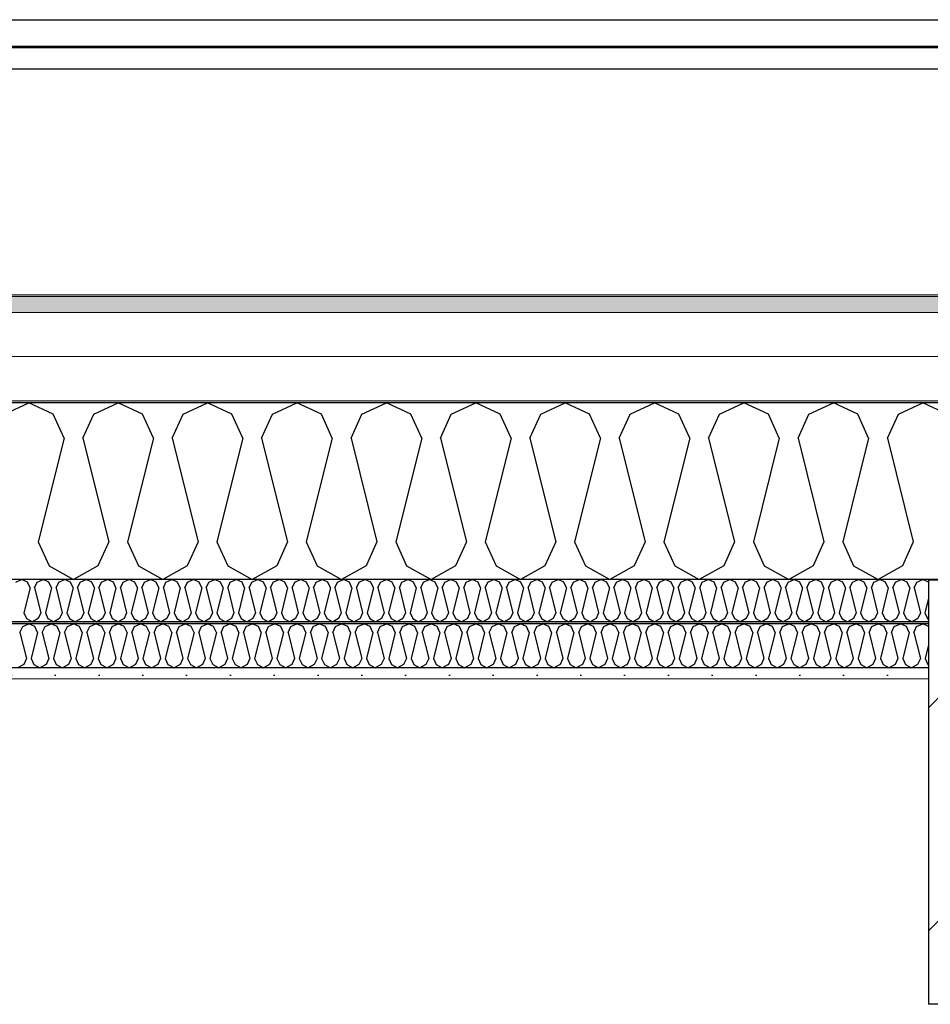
# Model space of a CAD drawing. Header units: millimetres. Extents: x -8544 to 51179, y -2070 to 13050.
# Tile 104 of 168: x 24684 to 25724, y 8328 to 9452. Entities that reach past the tile are written whole.
import ezdxf

# ---------------------------------------------------------------- set-up
doc = ezdxf.new("R2010")
doc.units = ezdxf.units.MM
doc.header["$LTSCALE"] = 0.5
doc.header["$MEASUREMENT"] = 0
doc.linetypes.add('PLINE', pattern=[0])
for name, color, linetype in [('223- Bjelker', 7, 'Continuous'), ('223- Bjelker (Skravur)', 7, 'Continuous'), ('256- Faste himlinger og overflatebehandling (Skravur)(Nye konstruksjoner)', 7, 'Continuous'), ('256- Faste himlinger og overflatebehandling(Nye konstruksjoner)', 7, 'Continuous'), ('261- Primærkonstruksjon (tak)', 7, 'Continuous'), ('261- Primærkonstruksjon (tak) (Skravur)', 7, 'Continuous'), ('262- Taktekking (Skravur)(Nye konstruksjoner)', 7, 'Continuous'), ('265- Gesimser_ takrenner og nedløp(Nye konstruksjoner)', 7, 'Continuous')]:
    doc.layers.add(name, color=color, linetype=linetype)
doc.layers.add('236- Innvendig kledning og overflate(Nye konstruksjoner)', color=7, linetype='Continuous', lineweight=0)
doc.layers.add('262- Taktekking(Nye konstruksjoner)', color=7, linetype='Continuous', lineweight=0)

# ---------------------------------------------------------------- blocks, each defined once
blk = doc.blocks.new('*X5')
at = {"layer": '261- Primærkonstruksjon (tak) (Skravur)', "linetype": 'PLINE'}
for p, q in [((24667, 9001.4), (24694.9, 9014.6)), ((24722.8, 9001.4), (24694.9, 9014.6)), ((24769.1, 9001.4), (24796.9, 9014.6)), ((24824.8, 9001.4), (24796.9, 9014.6)), ((24871.1, 9001.4), (24899, 9014.6)), ((24926.8, 9001.4), (24899, 9014.6)), ((24973.2, 9001.4), (25001, 9014.6)), ((25028.9, 9001.4), (25001, 9014.6)), ((25075.2, 9001.4), (25103.1, 9014.6)), ((25130.9, 9001.4), (25103.1, 9014.6)), ((25177.2, 9001.4), (25205.1, 9014.6)), ((25233, 9001.4), (25205.1, 9014.6)), ((25279.3, 9001.4), (25307.2, 9014.6)), ((25335, 9001.4), (25307.2, 9014.6)), ((25381.3, 9001.4), (25409.2, 9014.6)), ((25437.1, 9001.4), (25409.2, 9014.6)), ((25483.4, 9001.4), (25511.2, 9014.6)), ((25539.1, 9001.4), (25511.2, 9014.6)), ((25585.4, 9001.4), (25613.3, 9014.6)), ((25641.2, 9001.4), (25613.3, 9014.6)), ((25687.5, 9001.4), (25715.3, 9014.6)), ((25743.2, 9001.4), (25715.3, 9014.6)), ((24735.2, 8974.1), (24722.8, 9001.4)), ((24756.6, 8974.1), (24769.1, 9001.4)), ((24837.2, 8974.1), (24824.8, 9001.4)), ((24858.7, 8974.1), (24871.1, 9001.4)), ((24939.3, 8974.1), (24926.8, 9001.4)), ((24960.7, 8974.1), (24973.2, 9001.4)), ((25041.3, 8974.1), (25028.9, 9001.4)), ((25062.8, 8974.1), (25075.2, 9001.4)), ((25143.4, 8974.1), (25130.9, 9001.4)), ((25164.8, 8974.1), (25177.2, 9001.4)), ((25245.4, 8974.1), (25233, 9001.4)), ((25266.9, 8974.1), (25279.3, 9001.4)), ((25347.5, 8974.1), (25335, 9001.4)), ((25368.9, 8974.1), (25381.3, 9001.4)), ((25449.5, 8974.1), (25437.1, 9001.4)), ((25470.9, 8974.1), (25483.4, 9001.4)), ((25551.5, 8974.1), (25539.1, 9001.4)), ((25573, 8974.1), (25585.4, 9001.4)), ((25653.6, 8974.1), (25641.2, 9001.4)), ((25675, 8974.1), (25687.5, 9001.4)), ((24735.2, 8974.1), (24705.6, 8855.8)), ((24756.6, 8974.1), (24786.2, 8855.8)), ((24837.2, 8974.1), (24807.6, 8855.8)), ((24858.7, 8974.1), (24888.3, 8855.8)), ((24939.3, 8974.1), (24909.7, 8855.8)), ((24960.7, 8974.1), (24990.3, 8855.8)), ((25041.3, 8974.1), (25011.7, 8855.8)), ((25062.8, 8974.1), (25092.3, 8855.8)), ((25143.4, 8974.1), (25113.8, 8855.8)), ((25164.8, 8974.1), (25194.4, 8855.8)), ((25245.4, 8974.1), (25215.8, 8855.8)), ((25266.9, 8974.1), (25296.4, 8855.8)), ((25347.5, 8974.1), (25317.9, 8855.8)), ((25368.9, 8974.1), (25398.5, 8855.8)), ((25449.5, 8974.1), (25419.9, 8855.8)), ((25470.9, 8974.1), (25500.5, 8855.8)), ((25551.5, 8974.1), (25522, 8855.8)), ((25573, 8974.1), (25602.6, 8855.8)), ((25653.6, 8974.1), (25624, 8855.8)), ((25675, 8974.1), (25704.6, 8855.8)), ((24705.6, 8855.8), (24718, 8828.4)), ((24786.2, 8855.8), (24773.8, 8828.4)), ((24807.6, 8855.8), (24820.1, 8828.4)), ((24888.3, 8855.8), (24875.8, 8828.4)), ((24909.7, 8855.8), (24922.1, 8828.4)), ((24990.3, 8855.8), (24977.9, 8828.4)), ((25011.7, 8855.8), (25024.2, 8828.4)), ((25092.3, 8855.8), (25079.9, 8828.4)), ((25113.8, 8855.8), (25126.2, 8828.4)), ((25194.4, 8855.8), (25182, 8828.4)), ((25215.8, 8855.8), (25228.3, 8828.4)), ((25296.4, 8855.8), (25284, 8828.4)), ((25317.9, 8855.8), (25330.3, 8828.4)), ((25398.5, 8855.8), (25386, 8828.4)), ((25419.9, 8855.8), (25432.4, 8828.4)), ((25500.5, 8855.8), (25488.1, 8828.4)), ((25522, 8855.8), (25534.4, 8828.4)), ((25602.6, 8855.8), (25590.1, 8828.4)), ((25624, 8855.8), (25636.4, 8828.4)), ((25704.6, 8855.8), (25692.2, 8828.4)), ((24718, 8828.4), (24745.9, 8812.9)), ((24773.8, 8828.4), (24745.9, 8812.9)), ((24820.1, 8828.4), (24848, 8812.9)), ((24875.8, 8828.4), (24848, 8812.9)), ((24922.1, 8828.4), (24950, 8812.9)), ((24977.9, 8828.4), (24950, 8812.9)), ((25024.2, 8828.4), (25052, 8812.9)), ((25079.9, 8828.4), (25052, 8812.9)), ((25126.2, 8828.4), (25154.1, 8812.9)), ((25182, 8828.4), (25154.1, 8812.9)), ((25228.3, 8828.4), (25256.1, 8812.9)), ((25284, 8828.4), (25256.1, 8812.9)), ((25330.3, 8828.4), (25358.2, 8812.9)), ((25386, 8828.4), (25358.2, 8812.9)), ((25432.4, 8828.4), (25460.2, 8812.9)), ((25488.1, 8828.4), (25460.2, 8812.9)), ((25534.4, 8828.4), (25562.3, 8812.9)), ((25590.1, 8828.4), (25562.3, 8812.9)), ((25636.4, 8828.4), (25664.3, 8812.9)), ((25692.2, 8828.4), (25664.3, 8812.9))]:
    blk.add_line(p, q, dxfattribs=at)
blk = doc.blocks.new('*X46')
at = {"layer": '256- Faste himlinger og overflatebehandling (Skravur)(Nye konstruksjoner)', "linetype": 'PLINE'}
for p, q in [((24680, 8809.7), (24686.7, 8812.9)), ((24693.4, 8809.7), (24686.7, 8812.9)), ((24696.4, 8803.2), (24693.4, 8809.7)), ((24701.5, 8803.2), (24704.5, 8809.7)), ((24704.5, 8809.7), (24711.2, 8812.9)), ((24717.9, 8809.7), (24711.2, 8812.9)), ((24720.9, 8803.2), (24717.9, 8809.7)), ((24726, 8803.2), (24729, 8809.7)), ((24729, 8809.7), (24735.7, 8812.9)), ((24742.4, 8809.7), (24735.7, 8812.9)), ((24745.4, 8803.2), (24742.4, 8809.7)), ((24750.5, 8803.2), (24753.5, 8809.7)), ((24753.5, 8809.7), (24760.2, 8812.9)), ((24766.9, 8809.7), (24760.2, 8812.9)), ((24769.9, 8803.2), (24766.9, 8809.7)), ((24775, 8803.2), (24778, 8809.7)), ((24778, 8809.7), (24784.7, 8812.9)), ((24791.4, 8809.7), (24784.7, 8812.9)), ((24794.4, 8803.2), (24791.4, 8809.7)), ((24799.5, 8803.2), (24802.5, 8809.7)), ((24802.5, 8809.7), (24809.2, 8812.9)), ((24815.9, 8809.7), (24809.2, 8812.9)), ((24818.8, 8803.2), (24815.9, 8809.7)), ((24824, 8803.2), (24827, 8809.7)), ((24827, 8809.7), (24833.7, 8812.9)), ((24840.4, 8809.7), (24833.7, 8812.9)), ((24843.3, 8803.2), (24840.4, 8809.7)), ((24848.5, 8803.2), (24851.5, 8809.7)), ((24851.5, 8809.7), (24858.2, 8812.9)), ((24864.8, 8809.7), (24858.2, 8812.9)), ((24867.8, 8803.2), (24864.8, 8809.7)), ((24873, 8803.2), (24876, 8809.7)), ((24876, 8809.7), (24882.6, 8812.9)), ((24889.3, 8809.7), (24882.6, 8812.9)), ((24892.3, 8803.2), (24889.3, 8809.7)), ((24897.5, 8803.2), (24900.4, 8809.7)), ((24900.4, 8809.7), (24907.1, 8812.9)), ((24913.8, 8809.7), (24907.1, 8812.9)), ((24916.8, 8803.2), (24913.8, 8809.7)), ((24922, 8803.2), (24924.9, 8809.7)), ((24924.9, 8809.7), (24931.6, 8812.9)), ((24938.3, 8809.7), (24931.6, 8812.9)), ((24941.3, 8803.2), (24938.3, 8809.7)), ((24946.4, 8803.2), (24949.4, 8809.7)), ((24949.4, 8809.7), (24956.1, 8812.9)), ((24962.8, 8809.7), (24956.1, 8812.9)), ((24965.8, 8803.2), (24962.8, 8809.7)), ((24970.9, 8803.2), (24973.9, 8809.7)), ((24973.9, 8809.7), (24980.6, 8812.9)), ((24987.3, 8809.7), (24980.6, 8812.9)), ((24990.3, 8803.2), (24987.3, 8809.7)), ((24995.4, 8803.2), (24998.4, 8809.7)), ((24998.4, 8809.7), (25005.1, 8812.9)), ((25011.8, 8809.7), (25005.1, 8812.9)), ((25014.8, 8803.2), (25011.8, 8809.7)), ((25019.9, 8803.2), (25022.9, 8809.7)), ((25022.9, 8809.7), (25029.6, 8812.9)), ((25036.3, 8809.7), (25029.6, 8812.9)), ((25039.3, 8803.2), (25036.3, 8809.7)), ((25044.4, 8803.2), (25047.4, 8809.7)), ((25047.4, 8809.7), (25054.1, 8812.9)), ((25060.8, 8809.7), (25054.1, 8812.9)), ((25063.8, 8803.2), (25060.8, 8809.7)), ((25068.9, 8803.2), (25071.9, 8809.7)), ((25071.9, 8809.7), (25078.6, 8812.9)), ((25085.3, 8809.7), (25078.6, 8812.9)), ((25088.2, 8803.2), (25085.3, 8809.7)), ((25093.4, 8803.2), (25096.4, 8809.7)), ((25096.4, 8809.7), (25103.1, 8812.9)), ((25109.8, 8809.7), (25103.1, 8812.9)), ((25112.7, 8803.2), (25109.8, 8809.7)), ((25117.9, 8803.2), (25120.9, 8809.7)), ((25120.9, 8809.7), (25127.6, 8812.9)), ((25134.2, 8809.7), (25127.6, 8812.9)), ((25137.2, 8803.2), (25134.2, 8809.7)), ((25142.4, 8803.2), (25145.4, 8809.7)), ((25145.4, 8809.7), (25152, 8812.9)), ((25158.7, 8809.7), (25152, 8812.9)), ((25161.7, 8803.2), (25158.7, 8809.7)), ((25166.9, 8803.2), (25169.8, 8809.7)), ((25169.8, 8809.7), (25176.5, 8812.9)), ((25183.2, 8809.7), (25176.5, 8812.9)), ((25186.2, 8803.2), (25183.2, 8809.7)), ((25191.4, 8803.2), (25194.3, 8809.7)), ((25194.3, 8809.7), (25201, 8812.9)), ((25207.7, 8809.7), (25201, 8812.9)), ((25210.7, 8803.2), (25207.7, 8809.7)), ((25215.8, 8803.2), (25218.8, 8809.7)), ((25218.8, 8809.7), (25225.5, 8812.9)), ((25232.2, 8809.7), (25225.5, 8812.9)), ((25235.2, 8803.2), (25232.2, 8809.7)), ((25240.3, 8803.2), (25243.3, 8809.7)), ((25243.3, 8809.7), (25250, 8812.9)), ((25256.7, 8809.7), (25250, 8812.9)), ((25259.7, 8803.2), (25256.7, 8809.7)), ((25264.8, 8803.2), (25267.8, 8809.7)), ((25267.8, 8809.7), (25274.5, 8812.9)), ((25281.2, 8809.7), (25274.5, 8812.9)), ((25284.2, 8803.2), (25281.2, 8809.7)), ((25289.3, 8803.2), (25292.3, 8809.7)), ((25292.3, 8809.7), (25299, 8812.9)), ((25305.7, 8809.7), (25299, 8812.9)), ((25308.7, 8803.2), (25305.7, 8809.7)), ((25313.8, 8803.2), (25316.8, 8809.7)), ((25316.8, 8809.7), (25323.5, 8812.9)), ((25330.2, 8809.7), (25323.5, 8812.9)), ((25333.2, 8803.2), (25330.2, 8809.7)), ((25338.3, 8803.2), (25341.3, 8809.7)), ((25341.3, 8809.7), (25348, 8812.9)), ((25354.7, 8809.7), (25348, 8812.9)), ((25357.6, 8803.2), (25354.7, 8809.7)), ((25362.8, 8803.2), (25365.8, 8809.7)), ((25365.8, 8809.7), (25372.5, 8812.9)), ((25379.2, 8809.7), (25372.5, 8812.9)), ((25382.1, 8803.2), (25379.2, 8809.7)), ((25387.3, 8803.2), (25390.3, 8809.7)), ((25390.3, 8809.7), (25397, 8812.9)), ((25403.6, 8809.7), (25397, 8812.9)), ((25406.6, 8803.2), (25403.6, 8809.7)), ((25411.8, 8803.2), (25414.8, 8809.7)), ((25414.8, 8809.7), (25421.4, 8812.9)), ((25428.1, 8809.7), (25421.4, 8812.9)), ((25431.1, 8803.2), (25428.1, 8809.7)), ((25436.3, 8803.2), (25439.2, 8809.7)), ((25439.2, 8809.7), (25445.9, 8812.9)), ((25452.6, 8809.7), (25445.9, 8812.9)), ((25455.6, 8803.2), (25452.6, 8809.7)), ((25460.8, 8803.2), (25463.7, 8809.7)), ((25463.7, 8809.7), (25470.4, 8812.9)), ((25477.1, 8809.7), (25470.4, 8812.9)), ((25480.1, 8803.2), (25477.1, 8809.7)), ((25485.2, 8803.2), (25488.2, 8809.7)), ((25488.2, 8809.7), (25494.9, 8812.9)), ((25501.6, 8809.7), (25494.9, 8812.9)), ((25504.6, 8803.2), (25501.6, 8809.7)), ((25509.7, 8803.2), (25512.7, 8809.7)), ((25512.7, 8809.7), (25519.4, 8812.9)), ((25526.1, 8809.7), (25519.4, 8812.9)), ((25529.1, 8803.2), (25526.1, 8809.7)), ((25534.2, 8803.2), (25537.2, 8809.7)), ((25537.2, 8809.7), (25543.9, 8812.9)), ((25550.6, 8809.7), (25543.9, 8812.9)), ((25553.6, 8803.2), (25550.6, 8809.7)), ((25558.7, 8803.2), (25561.7, 8809.7)), ((25561.7, 8809.7), (25568.4, 8812.9)), ((25575.1, 8809.7), (25568.4, 8812.9)), ((25578.1, 8803.2), (25575.1, 8809.7)), ((25583.2, 8803.2), (25586.2, 8809.7)), ((25586.2, 8809.7), (25592.9, 8812.9)), ((25599.6, 8809.7), (25592.9, 8812.9)), ((25602.6, 8803.2), (25599.6, 8809.7)), ((25607.7, 8803.2), (25610.7, 8809.7)), ((25610.7, 8809.7), (25617.4, 8812.9)), ((25624.1, 8809.7), (25617.4, 8812.9)), ((25627, 8803.2), (25624.1, 8809.7)), ((25632.2, 8803.2), (25635.2, 8809.7)), ((25635.2, 8809.7), (25641.9, 8812.9)), ((25648.6, 8809.7), (25641.9, 8812.9)), ((25651.5, 8803.2), (25648.6, 8809.7)), ((25656.7, 8803.2), (25659.7, 8809.7)), ((25659.7, 8809.7), (25666.4, 8812.9)), ((25673, 8809.7), (25666.4, 8812.9)), ((25676, 8803.2), (25673, 8809.7)), ((25681.2, 8803.2), (25684.2, 8809.7)), ((25684.2, 8809.7), (25690.8, 8812.9)), ((25697.5, 8809.7), (25690.8, 8812.9)), ((25700.5, 8803.2), (25697.5, 8809.7)), ((25705.7, 8803.2), (25708.6, 8809.7)), ((25708.6, 8809.7), (25715.3, 8812.9)), ((25721.9, 8809.8), (25715.3, 8812.9)), ((24696.4, 8803.2), (24689.3, 8774.8)), ((24701.5, 8803.2), (24708.6, 8774.8)), ((24720.9, 8803.2), (24713.8, 8774.8)), ((24726, 8803.2), (24733.1, 8774.8)), ((24745.4, 8803.2), (24738.3, 8774.8)), ((24750.5, 8803.2), (24757.6, 8774.8)), ((24769.9, 8803.2), (24762.8, 8774.8)), ((24775, 8803.2), (24782.1, 8774.8)), ((24794.4, 8803.2), (24787.3, 8774.8)), ((24799.5, 8803.2), (24806.6, 8774.8)), ((24818.8, 8803.2), (24811.7, 8774.8)), ((24824, 8803.2), (24831.1, 8774.8)), ((24843.3, 8803.2), (24836.2, 8774.8)), ((24848.5, 8803.2), (24855.6, 8774.8)), ((24867.8, 8803.2), (24860.7, 8774.8)), ((24873, 8803.2), (24880.1, 8774.8)), ((24892.3, 8803.2), (24885.2, 8774.8)), ((24897.5, 8803.2), (24904.6, 8774.8)), ((24916.8, 8803.2), (24909.7, 8774.8)), ((24922, 8803.2), (24929.1, 8774.8)), ((24941.3, 8803.2), (24934.2, 8774.8)), ((24946.4, 8803.2), (24953.5, 8774.8)), ((24965.8, 8803.2), (24958.7, 8774.8)), ((24970.9, 8803.2), (24978, 8774.8)), ((24990.3, 8803.2), (24983.2, 8774.8)), ((24995.4, 8803.2), (25002.5, 8774.8)), ((25014.8, 8803.2), (25007.7, 8774.8)), ((25019.9, 8803.2), (25027, 8774.8)), ((25039.3, 8803.2), (25032.2, 8774.8)), ((25044.4, 8803.2), (25051.5, 8774.8)), ((25063.8, 8803.2), (25056.7, 8774.8)), ((25068.9, 8803.2), (25076, 8774.8)), ((25088.2, 8803.2), (25081.1, 8774.8)), ((25093.4, 8803.2), (25100.5, 8774.8)), ((25112.7, 8803.2), (25105.6, 8774.8)), ((25117.9, 8803.2), (25125, 8774.8)), ((25137.2, 8803.2), (25130.1, 8774.8)), ((25142.4, 8803.2), (25149.5, 8774.8)), ((25161.7, 8803.2), (25154.6, 8774.8)), ((25166.9, 8803.2), (25174, 8774.8)), ((25186.2, 8803.2), (25179.1, 8774.8)), ((25191.4, 8803.2), (25198.5, 8774.8)), ((25210.7, 8803.2), (25203.6, 8774.8)), ((25215.8, 8803.2), (25222.9, 8774.8)), ((25235.2, 8803.2), (25228.1, 8774.8)), ((25240.3, 8803.2), (25247.4, 8774.8)), ((25259.7, 8803.2), (25252.6, 8774.8)), ((25264.8, 8803.2), (25271.9, 8774.8)), ((25284.2, 8803.2), (25277.1, 8774.8)), ((25289.3, 8803.2), (25296.4, 8774.8)), ((25308.7, 8803.2), (25301.6, 8774.8)), ((25313.8, 8803.2), (25320.9, 8774.8)), ((25333.2, 8803.2), (25326.1, 8774.8)), ((25338.3, 8803.2), (25345.4, 8774.8)), ((25357.6, 8803.2), (25350.5, 8774.8)), ((25362.8, 8803.2), (25369.9, 8774.8)), ((25382.1, 8803.2), (25375, 8774.8)), ((25387.3, 8803.2), (25394.4, 8774.8)), ((25406.6, 8803.2), (25399.5, 8774.8)), ((25411.8, 8803.2), (25418.9, 8774.8)), ((25431.1, 8803.2), (25424, 8774.8)), ((25436.3, 8803.2), (25443.4, 8774.8)), ((25455.6, 8803.2), (25448.5, 8774.8)), ((25460.8, 8803.2), (25467.9, 8774.8)), ((25480.1, 8803.2), (25473, 8774.8)), ((25485.2, 8803.2), (25492.3, 8774.8)), ((25504.6, 8803.2), (25497.5, 8774.8)), ((25509.7, 8803.2), (25516.8, 8774.8)), ((25529.1, 8803.2), (25522, 8774.8)), ((25534.2, 8803.2), (25541.3, 8774.8)), ((25553.6, 8803.2), (25546.5, 8774.8)), ((25558.7, 8803.2), (25565.8, 8774.8)), ((25578.1, 8803.2), (25571, 8774.8)), ((25583.2, 8803.2), (25590.3, 8774.8)), ((25602.6, 8803.2), (25595.5, 8774.8)), ((25607.7, 8803.2), (25614.8, 8774.8)), ((25627, 8803.2), (25619.9, 8774.8)), ((25632.2, 8803.2), (25639.3, 8774.8)), ((25651.5, 8803.2), (25644.4, 8774.8)), ((25656.7, 8803.2), (25663.8, 8774.8)), ((25676, 8803.2), (25668.9, 8774.8)), ((25681.2, 8803.2), (25688.3, 8774.8)), ((25700.5, 8803.2), (25693.4, 8774.8)), ((25705.7, 8803.2), (25712.8, 8774.8)), ((25721.9, 8790.8), (25717.9, 8774.8)), ((24689.3, 8774.8), (24692.3, 8768.2)), ((24692.3, 8768.2), (24699, 8764.5)), ((24705.7, 8768.2), (24699, 8764.5)), ((24708.6, 8774.8), (24705.7, 8768.2)), ((24713.8, 8774.8), (24716.8, 8768.2)), ((24716.8, 8768.2), (24723.5, 8764.5)), ((24730.1, 8768.2), (24723.5, 8764.5)), ((24733.1, 8774.8), (24730.1, 8768.2)), ((24738.3, 8774.8), (24741.3, 8768.2)), ((24741.3, 8768.2), (24747.9, 8764.5)), ((24754.6, 8768.2), (24747.9, 8764.5)), ((24757.6, 8774.8), (24754.6, 8768.2)), ((24762.8, 8774.8), (24765.8, 8768.2)), ((24765.8, 8768.2), (24772.4, 8764.5)), ((24779.1, 8768.2), (24772.4, 8764.5)), ((24782.1, 8774.8), (24779.1, 8768.2)), ((24787.3, 8774.8), (24790.2, 8768.2)), ((24790.2, 8768.2), (24796.9, 8764.5)), ((24803.6, 8768.2), (24796.9, 8764.5)), ((24806.6, 8774.8), (24803.6, 8768.2)), ((24811.7, 8774.8), (24814.7, 8768.2)), ((24814.7, 8768.2), (24821.4, 8764.5)), ((24828.1, 8768.2), (24821.4, 8764.5)), ((24831.1, 8774.8), (24828.1, 8768.2)), ((24836.2, 8774.8), (24839.2, 8768.2)), ((24839.2, 8768.2), (24845.9, 8764.5)), ((24852.6, 8768.2), (24845.9, 8764.5)), ((24855.6, 8774.8), (24852.6, 8768.2)), ((24860.7, 8774.8), (24863.7, 8768.2)), ((24863.7, 8768.2), (24870.4, 8764.5)), ((24877.1, 8768.2), (24870.4, 8764.5)), ((24880.1, 8774.8), (24877.1, 8768.2)), ((24885.2, 8774.8), (24888.2, 8768.2)), ((24888.2, 8768.2), (24894.9, 8764.5)), ((24901.6, 8768.2), (24894.9, 8764.5)), ((24904.6, 8774.8), (24901.6, 8768.2)), ((24909.7, 8774.8), (24912.7, 8768.2)), ((24912.7, 8768.2), (24919.4, 8764.5)), ((24926.1, 8768.2), (24919.4, 8764.5)), ((24929.1, 8774.8), (24926.1, 8768.2)), ((24934.2, 8774.8), (24937.2, 8768.2)), ((24937.2, 8768.2), (24943.9, 8764.5)), ((24950.6, 8768.2), (24943.9, 8764.5)), ((24953.5, 8774.8), (24950.6, 8768.2)), ((24958.7, 8774.8), (24961.7, 8768.2)), ((24961.7, 8768.2), (24968.4, 8764.5)), ((24975.1, 8768.2), (24968.4, 8764.5)), ((24978, 8774.8), (24975.1, 8768.2)), ((24983.2, 8774.8), (24986.2, 8768.2)), ((24986.2, 8768.2), (24992.9, 8764.5)), ((24999.5, 8768.2), (24992.9, 8764.5)), ((25002.5, 8774.8), (24999.5, 8768.2)), ((25007.7, 8774.8), (25010.7, 8768.2)), ((25010.7, 8768.2), (25017.3, 8764.5)), ((25024, 8768.2), (25017.3, 8764.5)), ((25027, 8774.8), (25024, 8768.2)), ((25032.2, 8774.8), (25035.1, 8768.2)), ((25035.1, 8768.2), (25041.8, 8764.5)), ((25048.5, 8768.2), (25041.8, 8764.5)), ((25051.5, 8774.8), (25048.5, 8768.2)), ((25056.7, 8774.8), (25059.6, 8768.2)), ((25059.6, 8768.2), (25066.3, 8764.5)), ((25073, 8768.2), (25066.3, 8764.5)), ((25076, 8774.8), (25073, 8768.2)), ((25081.1, 8774.8), (25084.1, 8768.2)), ((25084.1, 8768.2), (25090.8, 8764.5)), ((25097.5, 8768.2), (25090.8, 8764.5)), ((25100.5, 8774.8), (25097.5, 8768.2)), ((25105.6, 8774.8), (25108.6, 8768.2)), ((25108.6, 8768.2), (25115.3, 8764.5)), ((25122, 8768.2), (25115.3, 8764.5)), ((25125, 8774.8), (25122, 8768.2)), ((25130.1, 8774.8), (25133.1, 8768.2)), ((25133.1, 8768.2), (25139.8, 8764.5)), ((25146.5, 8768.2), (25139.8, 8764.5)), ((25149.5, 8774.8), (25146.5, 8768.2)), ((25154.6, 8774.8), (25157.6, 8768.2)), ((25157.6, 8768.2), (25164.3, 8764.5)), ((25171, 8768.2), (25164.3, 8764.5)), ((25174, 8774.8), (25171, 8768.2)), ((25179.1, 8774.8), (25182.1, 8768.2)), ((25182.1, 8768.2), (25188.8, 8764.5)), ((25195.5, 8768.2), (25188.8, 8764.5)), ((25198.5, 8774.8), (25195.5, 8768.2)), ((25203.6, 8774.8), (25206.6, 8768.2)), ((25206.6, 8768.2), (25213.3, 8764.5)), ((25220, 8768.2), (25213.3, 8764.5)), ((25222.9, 8774.8), (25220, 8768.2)), ((25228.1, 8774.8), (25231.1, 8768.2)), ((25231.1, 8768.2), (25237.8, 8764.5)), ((25244.5, 8768.2), (25237.8, 8764.5)), ((25247.4, 8774.8), (25244.5, 8768.2)), ((25252.6, 8774.8), (25255.6, 8768.2)), ((25255.6, 8768.2), (25262.3, 8764.5)), ((25268.9, 8768.2), (25262.3, 8764.5)), ((25271.9, 8774.8), (25268.9, 8768.2)), ((25277.1, 8774.8), (25280.1, 8768.2)), ((25280.1, 8768.2), (25286.7, 8764.5)), ((25293.4, 8768.2), (25286.7, 8764.5)), ((25296.4, 8774.8), (25293.4, 8768.2)), ((25301.6, 8774.8), (25304.5, 8768.2)), ((25304.5, 8768.2), (25311.2, 8764.5)), ((25317.9, 8768.2), (25311.2, 8764.5)), ((25320.9, 8774.8), (25317.9, 8768.2)), ((25326.1, 8774.8), (25329, 8768.2)), ((25329, 8768.2), (25335.7, 8764.5)), ((25342.4, 8768.2), (25335.7, 8764.5)), ((25345.4, 8774.8), (25342.4, 8768.2)), ((25350.5, 8774.8), (25353.5, 8768.2)), ((25353.5, 8768.2), (25360.2, 8764.5)), ((25366.9, 8768.2), (25360.2, 8764.5)), ((25369.9, 8774.8), (25366.9, 8768.2)), ((25375, 8774.8), (25378, 8768.2)), ((25378, 8768.2), (25384.7, 8764.5)), ((25391.4, 8768.2), (25384.7, 8764.5)), ((25394.4, 8774.8), (25391.4, 8768.2)), ((25399.5, 8774.8), (25402.5, 8768.2)), ((25402.5, 8768.2), (25409.2, 8764.5)), ((25415.9, 8768.2), (25409.2, 8764.5)), ((25418.9, 8774.8), (25415.9, 8768.2)), ((25424, 8774.8), (25427, 8768.2)), ((25427, 8768.2), (25433.7, 8764.5)), ((25440.4, 8768.2), (25433.7, 8764.5)), ((25443.4, 8774.8), (25440.4, 8768.2)), ((25448.5, 8774.8), (25451.5, 8768.2)), ((25451.5, 8768.2), (25458.2, 8764.5)), ((25464.9, 8768.2), (25458.2, 8764.5)), ((25467.9, 8774.8), (25464.9, 8768.2)), ((25473, 8774.8), (25476, 8768.2)), ((25476, 8768.2), (25482.7, 8764.5)), ((25489.4, 8768.2), (25482.7, 8764.5)), ((25492.3, 8774.8), (25489.4, 8768.2)), ((25497.5, 8774.8), (25500.5, 8768.2)), ((25500.5, 8768.2), (25507.2, 8764.5)), ((25513.9, 8768.2), (25507.2, 8764.5)), ((25516.8, 8774.8), (25513.9, 8768.2)), ((25522, 8774.8), (25525, 8768.2)), ((25525, 8768.2), (25531.7, 8764.5)), ((25538.3, 8768.2), (25531.7, 8764.5)), ((25541.3, 8774.8), (25538.3, 8768.2)), ((25546.5, 8774.8), (25549.5, 8768.2)), ((25549.5, 8768.2), (25556.1, 8764.5)), ((25562.8, 8768.2), (25556.1, 8764.5)), ((25565.8, 8774.8), (25562.8, 8768.2)), ((25571, 8774.8), (25573.9, 8768.2)), ((25573.9, 8768.2), (25580.6, 8764.5)), ((25587.3, 8768.2), (25580.6, 8764.5)), ((25590.3, 8774.8), (25587.3, 8768.2)), ((25595.5, 8774.8), (25598.4, 8768.2)), ((25598.4, 8768.2), (25605.1, 8764.5)), ((25611.8, 8768.2), (25605.1, 8764.5)), ((25614.8, 8774.8), (25611.8, 8768.2)), ((25619.9, 8774.8), (25622.9, 8768.2)), ((25622.9, 8768.2), (25629.6, 8764.5)), ((25636.3, 8768.2), (25629.6, 8764.5)), ((25639.3, 8774.8), (25636.3, 8768.2)), ((25644.4, 8774.8), (25647.4, 8768.2)), ((25647.4, 8768.2), (25654.1, 8764.5)), ((25660.8, 8768.2), (25654.1, 8764.5)), ((25663.8, 8774.8), (25660.8, 8768.2)), ((25668.9, 8774.8), (25671.9, 8768.2)), ((25671.9, 8768.2), (25678.6, 8764.5)), ((25685.3, 8768.2), (25678.6, 8764.5)), ((25688.3, 8774.8), (25685.3, 8768.2)), ((25693.4, 8774.8), (25696.4, 8768.2)), ((25696.4, 8768.2), (25703.1, 8764.5)), ((25709.8, 8768.2), (25703.1, 8764.5)), ((25712.8, 8774.8), (25709.8, 8768.2)), ((25717.9, 8774.8), (25720.9, 8768.2)), ((25720.9, 8768.2), (25721.9, 8767.6))]:
    blk.add_line(p, q, dxfattribs=at)
blk = doc.blocks.new('*X47')
at = {"layer": '256- Faste himlinger og overflatebehandling (Skravur)(Nye konstruksjoner)', "linetype": 'PLINE'}
for p, q in [((24684.8, 8752.3), (24687.9, 8759.2)), ((24687.9, 8759.2), (24694.9, 8762.4)), ((24701.9, 8759.2), (24694.9, 8762.4)), ((24705, 8752.3), (24701.9, 8759.2)), ((24710.3, 8752.3), (24713.4, 8759.2)), ((24713.4, 8759.2), (24720.4, 8762.4)), ((24727.4, 8759.2), (24720.4, 8762.4)), ((24730.5, 8752.3), (24727.4, 8759.2)), ((24735.8, 8752.3), (24738.9, 8759.2)), ((24738.9, 8759.2), (24745.9, 8762.4)), ((24752.9, 8759.2), (24745.9, 8762.4)), ((24756, 8752.3), (24752.9, 8759.2)), ((24761.3, 8752.3), (24764.5, 8759.2)), ((24764.5, 8759.2), (24771.4, 8762.4)), ((24778.4, 8759.2), (24771.4, 8762.4)), ((24781.5, 8752.3), (24778.4, 8759.2)), ((24786.9, 8752.3), (24790, 8759.2)), ((24790, 8759.2), (24796.9, 8762.4)), ((24803.9, 8759.2), (24796.9, 8762.4)), ((24807, 8752.3), (24803.9, 8759.2)), ((24812.4, 8752.3), (24815.5, 8759.2)), ((24815.5, 8759.2), (24822.4, 8762.4)), ((24829.4, 8759.2), (24822.4, 8762.4)), ((24832.5, 8752.3), (24829.4, 8759.2)), ((24837.9, 8752.3), (24841, 8759.2)), ((24841, 8759.2), (24848, 8762.4)), ((24854.9, 8759.2), (24848, 8762.4)), ((24858, 8752.3), (24854.9, 8759.2)), ((24863.4, 8752.3), (24866.5, 8759.2)), ((24866.5, 8759.2), (24873.5, 8762.4)), ((24880.4, 8759.2), (24873.5, 8762.4)), ((24883.5, 8752.3), (24880.4, 8759.2)), ((24888.9, 8752.3), (24892, 8759.2)), ((24892, 8759.2), (24899, 8762.4)), ((24905.9, 8759.2), (24899, 8762.4)), ((24909.1, 8752.3), (24905.9, 8759.2)), ((24914.4, 8752.3), (24917.5, 8759.2)), ((24917.5, 8759.2), (24924.5, 8762.4)), ((24931.5, 8759.2), (24924.5, 8762.4)), ((24934.6, 8752.3), (24931.5, 8759.2)), ((24939.9, 8752.3), (24943, 8759.2)), ((24943, 8759.2), (24950, 8762.4)), ((24957, 8759.2), (24950, 8762.4)), ((24960.1, 8752.3), (24957, 8759.2)), ((24965.4, 8752.3), (24968.5, 8759.2)), ((24968.5, 8759.2), (24975.5, 8762.4)), ((24982.5, 8759.2), (24975.5, 8762.4)), ((24985.6, 8752.3), (24982.5, 8759.2)), ((24990.9, 8752.3), (24994.1, 8759.2)), ((24994.1, 8759.2), (25001, 8762.4)), ((25008, 8759.2), (25001, 8762.4)), ((25011.1, 8752.3), (25008, 8759.2)), ((25016.5, 8752.3), (25019.6, 8759.2)), ((25019.6, 8759.2), (25026.5, 8762.4)), ((25033.5, 8759.2), (25026.5, 8762.4)), ((25036.6, 8752.3), (25033.5, 8759.2)), ((25042, 8752.3), (25045.1, 8759.2)), ((25045.1, 8759.2), (25052, 8762.4)), ((25059, 8759.2), (25052, 8762.4)), ((25062.1, 8752.3), (25059, 8759.2)), ((25067.5, 8752.3), (25070.6, 8759.2)), ((25070.6, 8759.2), (25077.6, 8762.4)), ((25084.5, 8759.2), (25077.6, 8762.4)), ((25087.6, 8752.3), (25084.5, 8759.2)), ((25093, 8752.3), (25096.1, 8759.2)), ((25096.1, 8759.2), (25103.1, 8762.4)), ((25110, 8759.2), (25103.1, 8762.4)), ((25113.1, 8752.3), (25110, 8759.2)), ((25118.5, 8752.3), (25121.6, 8759.2)), ((25121.6, 8759.2), (25128.6, 8762.4)), ((25135.5, 8759.2), (25128.6, 8762.4)), ((25138.7, 8752.3), (25135.5, 8759.2)), ((25144, 8752.3), (25147.1, 8759.2)), ((25147.1, 8759.2), (25154.1, 8762.4)), ((25161.1, 8759.2), (25154.1, 8762.4)), ((25164.2, 8752.3), (25161.1, 8759.2)), ((25169.5, 8752.3), (25172.6, 8759.2)), ((25172.6, 8759.2), (25179.6, 8762.4)), ((25186.6, 8759.2), (25179.6, 8762.4)), ((25189.7, 8752.3), (25186.6, 8759.2)), ((25195, 8752.3), (25198.1, 8759.2)), ((25198.1, 8759.2), (25205.1, 8762.4)), ((25212.1, 8759.2), (25205.1, 8762.4)), ((25215.2, 8752.3), (25212.1, 8759.2)), ((25220.5, 8752.3), (25223.7, 8759.2)), ((25223.7, 8759.2), (25230.6, 8762.4)), ((25237.6, 8759.2), (25230.6, 8762.4)), ((25240.7, 8752.3), (25237.6, 8759.2)), ((25246.1, 8752.3), (25249.2, 8759.2)), ((25249.2, 8759.2), (25256.1, 8762.4)), ((25263.1, 8759.2), (25256.1, 8762.4)), ((25266.2, 8752.3), (25263.1, 8759.2)), ((25271.6, 8752.3), (25274.7, 8759.2)), ((25274.7, 8759.2), (25281.6, 8762.4)), ((25288.6, 8759.2), (25281.6, 8762.4)), ((25291.7, 8752.3), (25288.6, 8759.2)), ((25297.1, 8752.3), (25300.2, 8759.2)), ((25300.2, 8759.2), (25307.2, 8762.4)), ((25314.1, 8759.2), (25307.2, 8762.4)), ((25317.2, 8752.3), (25314.1, 8759.2)), ((25322.6, 8752.3), (25325.7, 8759.2)), ((25325.7, 8759.2), (25332.7, 8762.4)), ((25339.6, 8759.2), (25332.7, 8762.4)), ((25342.7, 8752.3), (25339.6, 8759.2)), ((25348.1, 8752.3), (25351.2, 8759.2)), ((25351.2, 8759.2), (25358.2, 8762.4)), ((25365.1, 8759.2), (25358.2, 8762.4)), ((25368.3, 8752.3), (25365.1, 8759.2)), ((25373.6, 8752.3), (25376.7, 8759.2)), ((25376.7, 8759.2), (25383.7, 8762.4)), ((25390.7, 8759.2), (25383.7, 8762.4)), ((25393.8, 8752.3), (25390.7, 8759.2)), ((25399.1, 8752.3), (25402.2, 8759.2)), ((25402.2, 8759.2), (25409.2, 8762.4)), ((25416.2, 8759.2), (25409.2, 8762.4)), ((25419.3, 8752.3), (25416.2, 8759.2)), ((25424.6, 8752.3), (25427.7, 8759.2)), ((25427.7, 8759.2), (25434.7, 8762.4)), ((25441.7, 8759.2), (25434.7, 8762.4)), ((25444.8, 8752.3), (25441.7, 8759.2)), ((25450.1, 8752.3), (25453.3, 8759.2)), ((25453.3, 8759.2), (25460.2, 8762.4)), ((25467.2, 8759.2), (25460.2, 8762.4)), ((25470.3, 8752.3), (25467.2, 8759.2)), ((25475.7, 8752.3), (25478.8, 8759.2)), ((25478.8, 8759.2), (25485.7, 8762.4)), ((25492.7, 8759.2), (25485.7, 8762.4)), ((25495.8, 8752.3), (25492.7, 8759.2)), ((25501.2, 8752.3), (25504.3, 8759.2)), ((25504.3, 8759.2), (25511.2, 8762.4)), ((25518.2, 8759.2), (25511.2, 8762.4)), ((25521.3, 8752.3), (25518.2, 8759.2)), ((25526.7, 8752.3), (25529.8, 8759.2)), ((25529.8, 8759.2), (25536.8, 8762.4)), ((25543.7, 8759.2), (25536.8, 8762.4)), ((25546.8, 8752.3), (25543.7, 8759.2)), ((25552.2, 8752.3), (25555.3, 8759.2)), ((25555.3, 8759.2), (25562.3, 8762.4)), ((25569.2, 8759.2), (25562.3, 8762.4)), ((25572.3, 8752.3), (25569.2, 8759.2)), ((25577.7, 8752.3), (25580.8, 8759.2)), ((25580.8, 8759.2), (25587.8, 8762.4)), ((25594.7, 8759.2), (25587.8, 8762.4)), ((25597.9, 8752.3), (25594.7, 8759.2)), ((25603.2, 8752.3), (25606.3, 8759.2)), ((25606.3, 8759.2), (25613.3, 8762.4)), ((25620.3, 8759.2), (25613.3, 8762.4)), ((25623.4, 8752.3), (25620.3, 8759.2)), ((25628.7, 8752.3), (25631.8, 8759.2)), ((25631.8, 8759.2), (25638.8, 8762.4)), ((25645.8, 8759.2), (25638.8, 8762.4)), ((25648.9, 8752.3), (25645.8, 8759.2)), ((25654.2, 8752.3), (25657.3, 8759.2)), ((25657.3, 8759.2), (25664.3, 8762.4)), ((25671.3, 8759.2), (25664.3, 8762.4)), ((25674.4, 8752.3), (25671.3, 8759.2)), ((25679.7, 8752.3), (25682.9, 8759.2)), ((25682.9, 8759.2), (25689.8, 8762.4)), ((25696.8, 8759.2), (25689.8, 8762.4)), ((25699.9, 8752.3), (25696.8, 8759.2)), ((25705.3, 8752.3), (25708.4, 8759.2)), ((25708.4, 8759.2), (25715.3, 8762.4)), ((25721.9, 8759.3), (25715.3, 8762.4)), ((24684.8, 8752.3), (24692.2, 8722.7)), ((24705, 8752.3), (24697.6, 8722.7)), ((24710.3, 8752.3), (24717.7, 8722.7)), ((24730.5, 8752.3), (24723.1, 8722.7)), ((24735.8, 8752.3), (24743.2, 8722.7)), ((24756, 8752.3), (24748.6, 8722.7)), ((24761.3, 8752.3), (24768.7, 8722.7)), ((24781.5, 8752.3), (24774.1, 8722.7)), ((24786.9, 8752.3), (24794.2, 8722.7)), ((24807, 8752.3), (24799.6, 8722.7)), ((24812.4, 8752.3), (24819.8, 8722.7)), ((24832.5, 8752.3), (24825.1, 8722.7)), ((24837.9, 8752.3), (24845.3, 8722.7)), ((24858, 8752.3), (24850.6, 8722.7)), ((24863.4, 8752.3), (24870.8, 8722.7)), ((24883.5, 8752.3), (24876.1, 8722.7)), ((24888.9, 8752.3), (24896.3, 8722.7)), ((24909.1, 8752.3), (24901.7, 8722.7)), ((24914.4, 8752.3), (24921.8, 8722.7)), ((24934.6, 8752.3), (24927.2, 8722.7)), ((24939.9, 8752.3), (24947.3, 8722.7)), ((24960.1, 8752.3), (24952.7, 8722.7)), ((24965.4, 8752.3), (24972.8, 8722.7)), ((24985.6, 8752.3), (24978.2, 8722.7)), ((24990.9, 8752.3), (24998.3, 8722.7)), ((25011.1, 8752.3), (25003.7, 8722.7)), ((25016.5, 8752.3), (25023.9, 8722.7)), ((25036.6, 8752.3), (25029.2, 8722.7)), ((25042, 8752.3), (25049.4, 8722.7)), ((25062.1, 8752.3), (25054.7, 8722.7)), ((25067.5, 8752.3), (25074.9, 8722.7)), ((25087.6, 8752.3), (25080.2, 8722.7)), ((25093, 8752.3), (25100.4, 8722.7)), ((25113.1, 8752.3), (25105.7, 8722.7)), ((25118.5, 8752.3), (25125.9, 8722.7)), ((25138.7, 8752.3), (25131.3, 8722.7)), ((25144, 8752.3), (25151.4, 8722.7)), ((25164.2, 8752.3), (25156.8, 8722.7)), ((25169.5, 8752.3), (25176.9, 8722.7)), ((25189.7, 8752.3), (25182.3, 8722.7)), ((25195, 8752.3), (25202.4, 8722.7)), ((25215.2, 8752.3), (25207.8, 8722.7)), ((25220.5, 8752.3), (25227.9, 8722.7)), ((25240.7, 8752.3), (25233.3, 8722.7)), ((25246.1, 8752.3), (25253.5, 8722.7)), ((25266.2, 8752.3), (25258.8, 8722.7)), ((25271.6, 8752.3), (25279, 8722.7)), ((25291.7, 8752.3), (25284.3, 8722.7)), ((25297.1, 8752.3), (25304.5, 8722.7)), ((25317.2, 8752.3), (25309.8, 8722.7)), ((25322.6, 8752.3), (25330, 8722.7)), ((25342.7, 8752.3), (25335.3, 8722.7)), ((25348.1, 8752.3), (25355.5, 8722.7)), ((25368.3, 8752.3), (25360.9, 8722.7)), ((25373.6, 8752.3), (25381, 8722.7)), ((25393.8, 8752.3), (25386.4, 8722.7)), ((25399.1, 8752.3), (25406.5, 8722.7)), ((25419.3, 8752.3), (25411.9, 8722.7)), ((25424.6, 8752.3), (25432, 8722.7)), ((25444.8, 8752.3), (25437.4, 8722.7)), ((25450.1, 8752.3), (25457.5, 8722.7)), ((25470.3, 8752.3), (25462.9, 8722.7)), ((25475.7, 8752.3), (25483.1, 8722.7)), ((25495.8, 8752.3), (25488.4, 8722.7)), ((25501.2, 8752.3), (25508.6, 8722.7)), ((25521.3, 8752.3), (25513.9, 8722.7)), ((25526.7, 8752.3), (25534.1, 8722.7)), ((25546.8, 8752.3), (25539.4, 8722.7)), ((25552.2, 8752.3), (25559.6, 8722.7)), ((25572.3, 8752.3), (25564.9, 8722.7)), ((25577.7, 8752.3), (25585.1, 8722.7)), ((25597.9, 8752.3), (25590.5, 8722.7)), ((25603.2, 8752.3), (25610.6, 8722.7)), ((25623.4, 8752.3), (25616, 8722.7)), ((25628.7, 8752.3), (25636.1, 8722.7)), ((25648.9, 8752.3), (25641.5, 8722.7)), ((25654.2, 8752.3), (25661.6, 8722.7)), ((25674.4, 8752.3), (25667, 8722.7)), ((25679.7, 8752.3), (25687.1, 8722.7)), ((25699.9, 8752.3), (25692.5, 8722.7)), ((25705.3, 8752.3), (25712.7, 8722.7)), ((25721.9, 8738.4), (25718, 8722.7)), ((24692.2, 8722.7), (24689.1, 8715.9)), ((24697.6, 8722.7), (24700.7, 8715.9)), ((24717.7, 8722.7), (24714.6, 8715.9)), ((24723.1, 8722.7), (24726.2, 8715.9)), ((24743.2, 8722.7), (24740.1, 8715.9)), ((24748.6, 8722.7), (24751.7, 8715.9)), ((24768.7, 8722.7), (24765.6, 8715.9)), ((24774.1, 8722.7), (24777.2, 8715.9)), ((24794.2, 8722.7), (24791.1, 8715.9)), ((24799.6, 8722.7), (24802.7, 8715.9)), ((24819.8, 8722.7), (24816.7, 8715.9)), ((24825.1, 8722.7), (24828.2, 8715.9)), ((24845.3, 8722.7), (24842.2, 8715.9)), ((24850.6, 8722.7), (24853.7, 8715.9)), ((24870.8, 8722.7), (24867.7, 8715.9)), ((24876.1, 8722.7), (24879.3, 8715.9)), ((24896.3, 8722.7), (24893.2, 8715.9)), ((24901.7, 8722.7), (24904.8, 8715.9)), ((24921.8, 8722.7), (24918.7, 8715.9)), ((24927.2, 8722.7), (24930.3, 8715.9)), ((24947.3, 8722.7), (24944.2, 8715.9)), ((24952.7, 8722.7), (24955.8, 8715.9)), ((24972.8, 8722.7), (24969.7, 8715.9)), ((24978.2, 8722.7), (24981.3, 8715.9)), ((24998.3, 8722.7), (24995.2, 8715.9)), ((25003.7, 8722.7), (25006.8, 8715.9)), ((25023.9, 8722.7), (25020.7, 8715.9)), ((25029.2, 8722.7), (25032.3, 8715.9)), ((25049.4, 8722.7), (25046.3, 8715.9)), ((25054.7, 8722.7), (25057.8, 8715.9)), ((25074.9, 8722.7), (25071.8, 8715.9)), ((25080.2, 8722.7), (25083.3, 8715.9)), ((25100.4, 8722.7), (25097.3, 8715.9)), ((25105.7, 8722.7), (25108.9, 8715.9)), ((25125.9, 8722.7), (25122.8, 8715.9)), ((25131.3, 8722.7), (25134.4, 8715.9)), ((25151.4, 8722.7), (25148.3, 8715.9)), ((25156.8, 8722.7), (25159.9, 8715.9)), ((25176.9, 8722.7), (25173.8, 8715.9)), ((25182.3, 8722.7), (25185.4, 8715.9)), ((25202.4, 8722.7), (25199.3, 8715.9)), ((25207.8, 8722.7), (25210.9, 8715.9)), ((25227.9, 8722.7), (25224.8, 8715.9)), ((25233.3, 8722.7), (25236.4, 8715.9)), ((25253.5, 8722.7), (25250.3, 8715.9)), ((25258.8, 8722.7), (25261.9, 8715.9)), ((25279, 8722.7), (25275.9, 8715.9)), ((25284.3, 8722.7), (25287.4, 8715.9)), ((25304.5, 8722.7), (25301.4, 8715.9)), ((25309.8, 8722.7), (25312.9, 8715.9)), ((25330, 8722.7), (25326.9, 8715.9)), ((25335.3, 8722.7), (25338.5, 8715.9)), ((25355.5, 8722.7), (25352.4, 8715.9)), ((25360.9, 8722.7), (25364, 8715.9)), ((25381, 8722.7), (25377.9, 8715.9)), ((25386.4, 8722.7), (25389.5, 8715.9)), ((25406.5, 8722.7), (25403.4, 8715.9)), ((25411.9, 8722.7), (25415, 8715.9)), ((25432, 8722.7), (25428.9, 8715.9)), ((25437.4, 8722.7), (25440.5, 8715.9)), ((25457.5, 8722.7), (25454.4, 8715.9)), ((25462.9, 8722.7), (25466, 8715.9)), ((25483.1, 8722.7), (25479.9, 8715.9)), ((25488.4, 8722.7), (25491.5, 8715.9)), ((25508.6, 8722.7), (25505.5, 8715.9)), ((25513.9, 8722.7), (25517, 8715.9)), ((25534.1, 8722.7), (25531, 8715.9)), ((25539.4, 8722.7), (25542.5, 8715.9)), ((25559.6, 8722.7), (25556.5, 8715.9)), ((25564.9, 8722.7), (25568.1, 8715.9)), ((25585.1, 8722.7), (25582, 8715.9)), ((25590.5, 8722.7), (25593.6, 8715.9)), ((25610.6, 8722.7), (25607.5, 8715.9)), ((25616, 8722.7), (25619.1, 8715.9)), ((25636.1, 8722.7), (25633, 8715.9)), ((25641.5, 8722.7), (25644.6, 8715.9)), ((25661.6, 8722.7), (25658.5, 8715.9)), ((25667, 8722.7), (25670.1, 8715.9)), ((25687.1, 8722.7), (25684, 8715.9)), ((25692.5, 8722.7), (25695.6, 8715.9)), ((25712.7, 8722.7), (25709.5, 8715.9)), ((25718, 8722.7), (25721.1, 8715.9)), ((24689.1, 8715.9), (24682.1, 8712)), ((24700.7, 8715.9), (24707.6, 8712)), ((24714.6, 8715.9), (24707.6, 8712)), ((24726.2, 8715.9), (24733.2, 8712)), ((24740.1, 8715.9), (24733.2, 8712)), ((24751.7, 8715.9), (24758.7, 8712)), ((24765.6, 8715.9), (24758.7, 8712)), ((24777.2, 8715.9), (24784.2, 8712)), ((24791.1, 8715.9), (24784.2, 8712)), ((24802.7, 8715.9), (24809.7, 8712)), ((24816.7, 8715.9), (24809.7, 8712)), ((24828.2, 8715.9), (24835.2, 8712)), ((24842.2, 8715.9), (24835.2, 8712)), ((24853.7, 8715.9), (24860.7, 8712)), ((24867.7, 8715.9), (24860.7, 8712)), ((24879.3, 8715.9), (24886.2, 8712)), ((24893.2, 8715.9), (24886.2, 8712)), ((24904.8, 8715.9), (24911.7, 8712)), ((24918.7, 8715.9), (24911.7, 8712)), ((24930.3, 8715.9), (24937.2, 8712)), ((24944.2, 8715.9), (24937.2, 8712)), ((24955.8, 8715.9), (24962.8, 8712)), ((24969.7, 8715.9), (24962.8, 8712)), ((24981.3, 8715.9), (24988.3, 8712)), ((24995.2, 8715.9), (24988.3, 8712)), ((25006.8, 8715.9), (25013.8, 8712)), ((25020.7, 8715.9), (25013.8, 8712)), ((25032.3, 8715.9), (25039.3, 8712)), ((25046.3, 8715.9), (25039.3, 8712)), ((25057.8, 8715.9), (25064.8, 8712)), ((25071.8, 8715.9), (25064.8, 8712)), ((25083.3, 8715.9), (25090.3, 8712)), ((25097.3, 8715.9), (25090.3, 8712)), ((25108.9, 8715.9), (25115.8, 8712)), ((25122.8, 8715.9), (25115.8, 8712)), ((25134.4, 8715.9), (25141.3, 8712)), ((25148.3, 8715.9), (25141.3, 8712)), ((25159.9, 8715.9), (25166.8, 8712)), ((25173.8, 8715.9), (25166.8, 8712)), ((25185.4, 8715.9), (25192.4, 8712)), ((25199.3, 8715.9), (25192.4, 8712)), ((25210.9, 8715.9), (25217.9, 8712)), ((25224.8, 8715.9), (25217.9, 8712)), ((25236.4, 8715.9), (25243.4, 8712)), ((25250.3, 8715.9), (25243.4, 8712)), ((25261.9, 8715.9), (25268.9, 8712)), ((25275.9, 8715.9), (25268.9, 8712)), ((25287.4, 8715.9), (25294.4, 8712)), ((25301.4, 8715.9), (25294.4, 8712)), ((25312.9, 8715.9), (25319.9, 8712)), ((25326.9, 8715.9), (25319.9, 8712)), ((25338.5, 8715.9), (25345.4, 8712)), ((25352.4, 8715.9), (25345.4, 8712)), ((25364, 8715.9), (25370.9, 8712)), ((25377.9, 8715.9), (25370.9, 8712)), ((25389.5, 8715.9), (25396.4, 8712)), ((25403.4, 8715.9), (25396.4, 8712)), ((25415, 8715.9), (25422, 8712)), ((25428.9, 8715.9), (25422, 8712)), ((25440.5, 8715.9), (25447.5, 8712)), ((25454.4, 8715.9), (25447.5, 8712)), ((25466, 8715.9), (25473, 8712)), ((25479.9, 8715.9), (25473, 8712)), ((25491.5, 8715.9), (25498.5, 8712)), ((25505.5, 8715.9), (25498.5, 8712)), ((25517, 8715.9), (25524, 8712)), ((25531, 8715.9), (25524, 8712)), ((25542.5, 8715.9), (25549.5, 8712)), ((25556.5, 8715.9), (25549.5, 8712)), ((25568.1, 8715.9), (25575, 8712)), ((25582, 8715.9), (25575, 8712)), ((25593.6, 8715.9), (25600.5, 8712)), ((25607.5, 8715.9), (25600.5, 8712)), ((25619.1, 8715.9), (25626, 8712)), ((25633, 8715.9), (25626, 8712)), ((25644.6, 8715.9), (25651.6, 8712)), ((25658.5, 8715.9), (25651.6, 8712)), ((25670.1, 8715.9), (25677.1, 8712)), ((25684, 8715.9), (25677.1, 8712)), ((25695.6, 8715.9), (25702.6, 8712)), ((25709.5, 8715.9), (25702.6, 8712)), ((25721.1, 8715.9), (25721.9, 8715.5))]:
    blk.add_line(p, q, dxfattribs=at)

msp = doc.modelspace()

# ---------------------------------------------------------------- hatches: boundary and pattern name
at = {"layer": '223- Bjelker (Skravur)', "linetype": 'Continuous'}
h = msp.add_hatch(dxfattribs=at)
h.set_pattern_fill('Skrålinjer_3', color=256, style=0, pattern_type=2)
h.set_pattern_definition([(45, (0, 0), (-127.2792, 127.2792), [])])
h.paths.add_polyline_path([(25721.9, 8812.2), (25721.9, 8328.1), (25911.9, 8328.1), (25911.9, 8812.2)])
at = {"layer": '256- Faste himlinger og overflatebehandling (Skravur)(Nye konstruksjoner)', "linetype": 'Continuous'}
msp.add_hatch(color=256, dxfattribs=at).paths.add_polyline_path([(25721.9, 8764.5), (22311.9, 8764.5), (22311.9, 8762.4), (25721.9, 8762.4)])
h = msp.add_hatch(dxfattribs=at)
h.set_pattern_fill('Gips', color=256, style=0, pattern_type=2)
h.set_pattern_definition([(0, (0, 0), (0, 86.60254), [0, -50]), (0, (25, 43.3), (0, 86.60254), [0, -50])])
h.paths.add_polyline_path([(22311.9, 8712), (22311.9, 8699.4), (25721.9, 8699.4), (25721.9, 8712)])
at = {"layer": '262- Taktekking (Skravur)(Nye konstruksjoner)', "linetype": 'Continuous'}
msp.add_hatch(color=256, dxfattribs=at).paths.add_polyline_path([(18466.9, 9137.7), (18466.9, 9135.6), (25981.9, 9135.6), (25991.9, 9135.6), (25991.5, 9137.7)])
h = msp.add_hatch(dxfattribs=at)
h.set_pattern_fill('Prikker_tett', color=256, style=0, pattern_type=2)
h.set_pattern_definition([(0, (0, 0), (0, 43.30127), [0, -25]), (0, (12.5, 21.65), (0, 43.30127), [0, -25])])
h.paths.add_polyline_path([(18466.9, 9014.6), (26011.9, 9014.6), (26011.9, 9016.6), (18466.9, 9016.6)])
at = {"layer": '262- Taktekking(Nye konstruksjoner)', "linetype": 'Continuous'}
msp.add_hatch(color=256, dxfattribs=at).paths.add_polyline_path([(18466.9, 9117.5), (25981.9, 9117.5), (25981.9, 9135.6), (18466.9, 9135.6)])

# ---------------------------------------------------------------- linework, layer by layer
at = {"layer": '223- Bjelker', "linetype": 'PLINE'}
for p, q in [((25811.9, 8812.2), (25721.9, 8812.2)), ((25721.9, 8699.4), (25721.9, 8328.1)), ((25749.4, 8328.1), (25721.9, 8328.1))]:
    msp.add_line(p, q, dxfattribs=at)
at = {"layer": '223- Bjelker', "linetype": 'PLINE', "flags": 128}
msp.add_lwpolyline([(25721.9, 8812.2), (25721.9, 8764.5), (25721.9, 8762.4), (25721.9, 8712), (25721.9, 8699.4)], dxfattribs=at)
at = {"layer": '236- Innvendig kledning og overflate(Nye konstruksjoner)', "linetype": 'PLINE'}
msp.add_line((25721.9, 8699.4), (22311.9, 8699.4), dxfattribs=at)
at = {"layer": '256- Faste himlinger og overflatebehandling(Nye konstruksjoner)', "linetype": 'PLINE'}
for p, q in [((25721.9, 8812.9), (25721.9, 8812.2)), ((25721.9, 8764.5), (22311.9, 8764.5)), ((25721.9, 8762.4), (22311.9, 8762.4)), ((25721.9, 8712), (22311.9, 8712))]:
    msp.add_line(p, q, dxfattribs=at)
at = {"layer": '261- Primærkonstruksjon (tak)', "linetype": 'PLINE'}
for p, q in [((25721.9, 8812.9), (22311.9, 8812.9)), ((25811.9, 8812.9), (25721.9, 8812.9))]:
    msp.add_line(p, q, dxfattribs=at)
at = {"layer": '261- Primærkonstruksjon (tak)', "linetype": 'PLINE', "flags": 128}
msp.add_lwpolyline([(25961.9, 9014.6), (18524.9, 9014.6), (18505.9, 9014.6), (18475.9, 9014.6), (18466.9, 9014.6), (18266.9, 9014.6)], dxfattribs=at)
at = {"layer": '262- Taktekking(Nye konstruksjoner)', "linetype": 'PLINE'}
for p, q in [((26011.9, 9137.7), (18466.9, 9137.7)), ((26011.9, 9067.1), (18466.9, 9067.1)), ((26011.9, 9016.6), (18466.9, 9016.6))]:
    msp.add_line(p, q, dxfattribs=at)
at = {"layer": '262- Taktekking(Nye konstruksjoner)', "linetype": 'PLINE', "flags": 128}
for points in [[(26011.9, 9135.6), (25991.9, 9135.6), (25981.9, 9135.6), (18466.9, 9135.6)], [(26011.9, 9117.5), (25981.9, 9117.5), (18466.9, 9117.5)]]:
    msp.add_lwpolyline(points, dxfattribs=at)
at = {"layer": '265- Gesimser_ takrenner og nedløp(Nye konstruksjoner)', "linetype": 'PLINE'}
for p, q in [((18524.9, 9451.6), (26082.5, 9451.6)), ((18524.9, 9421.4), (26025.9, 9421.4)), ((18524.9, 9419.7), (26026.9, 9419.7)), ((18524.9, 9395.7), (25981.9, 9395.7))]:
    msp.add_line(p, q, dxfattribs=at)

# ---------------------------------------------------------------- block references
at = {"layer": '256- Faste himlinger og overflatebehandling(Nye konstruksjoner)'}
for name in ['*X46', '*X47']:
    msp.add_blockref(name, (0, 0), dxfattribs=at)
at = {"layer": '261- Primærkonstruksjon (tak)'}
msp.add_blockref('*X5', (0, 0), dxfattribs=at)

doc.saveas('drawing.dxf')
